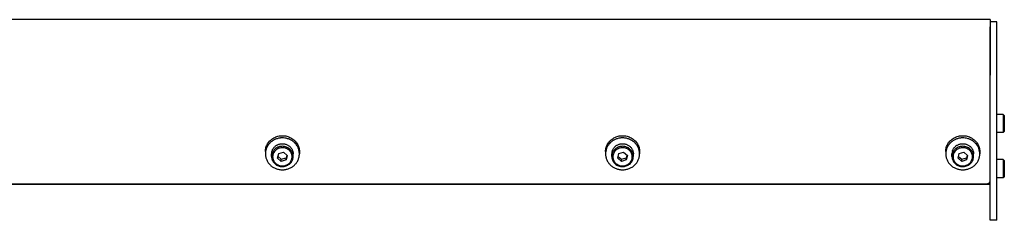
# Model space of a CAD drawing. Header units: inches. Extents: x 0 to 176, y 0 to 136.
# Tile 3 of 3: x 115.93 to 133.89, y 50.26 to 53.92. Entities that reach past the tile are written whole.
import ezdxf

# ---------------------------------------------------------------- set-up
doc = ezdxf.new("R2010")
doc.units = ezdxf.units.IN
doc.header["$LTSCALE"] = 9.68
doc.header["$MEASUREMENT"] = 0
for name, color, linetype in [('351201_BL1', 7, 'CONTINUOUS'), ('351202_WW_351202_38_BL5', 7, 'CONTINUOUS'), ('351203_WW_351203_38_BL8', 7, 'CONTINUOUS'), ('605279P_BL18', 7, 'CONTINUOUS'), ('605279P_BL20', 7, 'CONTINUOUS'), ('605279P_BL21', 7, 'CONTINUOUS'), ('9505XXM_950512M_BL6', 7, 'CONTINUOUS'), ('9505XXM_950512M_BL7', 7, 'CONTINUOUS'), ('9506XXM_950612M_BL16', 7, 'CONTINUOUS'), ('9506XXM_950612M_BL17', 7, 'CONTINUOUS'), ('9506XXM_950612M_BL19', 7, 'CONTINUOUS')]:
    doc.layers.add(name, color=color, linetype=linetype)

# ---------------------------------------------------------------- blocks, each defined once
blk = doc.blocks.new('351201_BL1', base_point=(89.269, 87.729))
at = {"layer": '351201_BL1', "color": 7, "linetype": 'CONTINUOUS'}
for p, q in [((133.756, 53.88), (133.636, 53.88)), ((133.636, 50.257), (133.636, 53.79)), ((133.756, 50.257), (133.756, 53.88)), ((133.756, 50.257), (133.636, 50.257))]:
    blk.add_line(p, q, dxfattribs=at)
blk = doc.blocks.new('351202_WW_351202_38_BL5', base_point=(92.819, 88.003))
at = {"layer": '351202_WW_351202_38_BL5', "color": 7, "linetype": 'CONTINUOUS'}
for p, q in [((133.636, 53.922), (95.4, 53.922)), ((133.636, 53.922), (133.636, 52.906)), ((95.462, 50.925), (133.573, 50.925))]:
    blk.add_line(p, q, dxfattribs=at)
blk.add_open_spline([(133.573, 50.925), (133.587, 50.925), (133.607, 50.931), (133.626, 50.95), (133.632, 50.961), (133.634, 50.968)], degree=3, knots=[0, 0, 0, 0, 0.50529, 0.754593, 1, 1, 1, 1], dxfattribs=at)
blk.add_open_spline([(133.634, 50.968), (133.635, 50.973), (133.636, 50.978), (133.636, 50.983)], degree=3, dxfattribs=at)
blk = doc.blocks.new('9505XXM_950512M_BL6', base_point=(92.643, 88.187))
at = {"layer": '9505XXM_950512M_BL6', "color": 7, "linetype": 'CONTINUOUS'}
for p, q in [((133.874, 51.37), (133.756, 51.37)), ((133.894, 51.35), (133.874, 51.37)), ((133.874, 51.37), (133.874, 51.035)), ((133.894, 51.35), (133.894, 51.055)), ((133.874, 51.035), (133.756, 51.035)), ((133.894, 51.055), (133.874, 51.035))]:
    blk.add_line(p, q, dxfattribs=at)
blk = doc.blocks.new('9505XXM_950512M_BL7', base_point=(92.793, 88.598))
at = {"layer": '9505XXM_950512M_BL7', "color": 7, "linetype": 'CONTINUOUS'}
for p, q in [((133.874, 52.192), (133.756, 52.192)), ((133.894, 52.173), (133.874, 52.192)), ((133.874, 52.192), (133.874, 51.858)), ((133.894, 52.173), (133.894, 51.877)), ((133.874, 51.858), (133.756, 51.858)), ((133.894, 51.877), (133.874, 51.858))]:
    blk.add_line(p, q, dxfattribs=at)
blk = doc.blocks.new('351203_WW_351203_38_BL8', base_point=(92.455, 87.999))
at = {"layer": '351203_WW_351203_38_BL8', "color": 7, "linetype": 'CONTINUOUS'}
blk.add_line((95.4, 50.918), (133.636, 50.918), dxfattribs=at)
blk = doc.blocks.new('9506XXM_950612M_BL16', base_point=(120.724, 51.447))
at = {"layer": '9506XXM_950612M_BL16', "color": 7, "linetype": 'CONTINUOUS'}
for p, q in [((120.527, 51.424), (120.527, 51.471)), ((120.637, 51.391), (120.657, 51.475)), ((120.704, 51.334), (120.637, 51.391)), ((120.645, 51.425), (120.704, 51.374)), ((120.657, 51.475), (120.743, 51.501)), ((120.704, 51.374), (120.791, 51.4)), ((120.704, 51.334), (120.704, 51.374)), ((120.743, 51.501), (120.811, 51.443)), ((120.803, 51.45), (120.791, 51.4)), ((120.811, 51.443), (120.791, 51.359)), ((120.791, 51.359), (120.791, 51.4)), ((120.921, 51.424), (120.921, 51.471)), ((120.791, 51.359), (120.704, 51.334))]:
    blk.add_line(p, q, dxfattribs=at)
for centre, start, end in [((120.701, 51.471), 166.8001, 179.9887), ((120.701, 51.424), 166.8, 179.9898), ((120.746, 51.424), 346.8, 359.9898)]:
    blk.add_arc(centre, 0.174, start, end, dxfattribs=at)
for points, knots in [([(120.921, 51.424), (120.921, 51.429), (120.92, 51.441), (120.918, 51.458), (120.914, 51.474), (120.906, 51.495), (120.893, 51.521), (120.871, 51.548), (120.845, 51.571), (120.814, 51.589), (120.781, 51.602), (120.745, 51.609), (120.709, 51.609), (120.674, 51.604), (120.64, 51.592), (120.609, 51.575), (120.581, 51.553), (120.559, 51.526), (120.542, 51.496), (120.534, 51.475), (120.532, 51.464)], [0, 0, 0, 0, 0.030232, 0.0605, 0.090833, 0.12126, 0.182431, 0.244238, 0.306747, 0.369932, 0.433679, 0.497805, 0.562077, 0.626248, 0.690081, 0.753381, 0.816021, 0.877956, 0.939234, 1, 1, 1, 1]), ([(120.532, 51.511), (120.533, 51.518), (120.537, 51.531), (120.546, 51.55), (120.556, 51.568), (120.565, 51.58), (120.569, 51.585)], [0, 0, 0, 0, 0.248038, 0.497253, 0.747813, 1, 1, 1, 1]), ([(120.897, 51.381), (120.898, 51.387), (120.9, 51.397), (120.901, 51.414), (120.901, 51.43), (120.899, 51.446), (120.895, 51.462), (120.889, 51.478), (120.882, 51.493), (120.873, 51.507), (120.863, 51.52), (120.852, 51.533), (120.839, 51.544), (120.825, 51.554), (120.811, 51.563), (120.79, 51.572), (120.762, 51.581), (120.727, 51.585), (120.693, 51.582), (120.659, 51.573), (120.628, 51.558), (120.601, 51.538), (120.578, 51.513), (120.561, 51.485), (120.553, 51.464), (120.551, 51.453)], [0, 0, 0, 0, 0.03034, 0.060649, 0.09094, 0.121263, 0.151654, 0.182146, 0.212771, 0.243553, 0.27451, 0.305654, 0.336988, 0.368509, 0.400207, 0.432065, 0.496095, 0.560434, 0.624803, 0.688919, 0.752532, 0.815467, 0.877646, 0.939105, 1, 1, 1, 1]), ([(120.569, 51.585), (120.574, 51.591), (120.583, 51.601), (120.6, 51.615), (120.618, 51.627), (120.631, 51.634), (120.637, 51.637)], [0, 0, 0, 0, 0.247477, 0.496682, 0.747567, 1, 1, 1, 1]), ([(120.637, 51.637), (120.644, 51.64), (120.659, 51.646), (120.682, 51.652), (120.706, 51.656), (120.73, 51.656), (120.754, 51.654), (120.777, 51.65), (120.8, 51.642), (120.814, 51.636), (120.821, 51.632)], [0, 0, 0, 0, 0.124456, 0.249468, 0.374848, 0.500392, 0.625883, 0.75111, 0.875873, 1, 1, 1, 1]), ([(120.821, 51.632), (120.828, 51.628), (120.843, 51.619), (120.863, 51.603), (120.88, 51.585), (120.894, 51.564), (120.906, 51.543), (120.914, 51.519), (120.92, 51.495), (120.921, 51.479), (120.921, 51.471)], [0, 0, 0, 0, 0.12818, 0.255372, 0.38153, 0.506678, 0.630912, 0.754392, 0.877339, 1, 1, 1, 1]), ([(120.527, 51.424), (120.527, 51.418), (120.528, 51.407), (120.53, 51.39), (120.534, 51.374), (120.542, 51.352), (120.555, 51.327), (120.577, 51.299), (120.603, 51.276), (120.634, 51.258), (120.667, 51.246), (120.702, 51.239), (120.739, 51.238), (120.774, 51.244), (120.808, 51.255), (120.839, 51.273), (120.866, 51.295), (120.889, 51.321), (120.906, 51.351), (120.914, 51.373), (120.916, 51.384)], [0, 0, 0, 0, 0.030232, 0.0605, 0.090833, 0.12126, 0.182431, 0.244238, 0.306747, 0.369932, 0.433679, 0.497805, 0.562077, 0.626248, 0.690081, 0.753381, 0.816021, 0.877956, 0.939234, 1, 1, 1, 1]), ([(120.551, 51.453), (120.55, 51.448), (120.548, 51.437), (120.546, 51.421), (120.547, 51.404), (120.549, 51.388), (120.553, 51.372), (120.559, 51.356), (120.566, 51.341), (120.574, 51.327), (120.584, 51.314), (120.596, 51.302), (120.609, 51.29), (120.622, 51.28), (120.637, 51.272), (120.658, 51.262), (120.686, 51.253), (120.72, 51.25), (120.755, 51.252), (120.789, 51.261), (120.82, 51.276), (120.847, 51.296), (120.87, 51.321), (120.887, 51.35), (120.894, 51.371), (120.897, 51.381)], [0, 0, 0, 0, 0.03034, 0.060649, 0.09094, 0.121263, 0.151654, 0.182146, 0.212771, 0.243553, 0.27451, 0.305654, 0.336988, 0.368509, 0.400207, 0.432065, 0.496095, 0.560434, 0.624803, 0.688919, 0.752532, 0.815467, 0.877646, 0.939105, 1, 1, 1, 1])]:
    blk.add_open_spline(points, degree=3, knots=knots, dxfattribs=at)
blk = doc.blocks.new('9506XXM_950612M_BL17', base_point=(126.93, 51.447))
at = {"layer": '9506XXM_950612M_BL17', "color": 7, "linetype": 'CONTINUOUS'}
for p, q in [((126.733, 51.424), (126.733, 51.471)), ((126.843, 51.391), (126.863, 51.475)), ((126.91, 51.334), (126.843, 51.391)), ((126.851, 51.425), (126.91, 51.374)), ((126.863, 51.475), (126.949, 51.501)), ((126.91, 51.374), (126.997, 51.4)), ((126.91, 51.334), (126.91, 51.374)), ((126.949, 51.501), (127.017, 51.443)), ((127.009, 51.45), (126.997, 51.4)), ((127.017, 51.443), (126.997, 51.359)), ((126.997, 51.359), (126.997, 51.4)), ((127.127, 51.424), (127.127, 51.471)), ((126.997, 51.359), (126.91, 51.334))]:
    blk.add_line(p, q, dxfattribs=at)
for centre, start, end in [((126.907, 51.471), 166.8001, 179.9887), ((126.907, 51.424), 166.8, 179.9898), ((126.952, 51.424), 346.8, 359.9898)]:
    blk.add_arc(centre, 0.174, start, end, dxfattribs=at)
for points, knots in [([(127.127, 51.424), (127.127, 51.429), (127.126, 51.441), (127.124, 51.458), (127.12, 51.474), (127.112, 51.495), (127.099, 51.521), (127.077, 51.548), (127.051, 51.571), (127.02, 51.589), (126.987, 51.602), (126.951, 51.609), (126.915, 51.609), (126.88, 51.604), (126.846, 51.592), (126.815, 51.575), (126.787, 51.553), (126.765, 51.526), (126.748, 51.496), (126.74, 51.475), (126.738, 51.464)], [0, 0, 0, 0, 0.030232, 0.0605, 0.090833, 0.12126, 0.182431, 0.244238, 0.306747, 0.369932, 0.433679, 0.497805, 0.562077, 0.626248, 0.690081, 0.753381, 0.816021, 0.877956, 0.939234, 1, 1, 1, 1]), ([(126.738, 51.511), (126.739, 51.518), (126.743, 51.531), (126.752, 51.55), (126.762, 51.568), (126.771, 51.58), (126.775, 51.585)], [0, 0, 0, 0, 0.248038, 0.497253, 0.747813, 1, 1, 1, 1]), ([(127.103, 51.381), (127.104, 51.387), (127.106, 51.397), (127.107, 51.414), (127.107, 51.43), (127.105, 51.446), (127.101, 51.462), (127.095, 51.478), (127.088, 51.493), (127.079, 51.507), (127.069, 51.52), (127.058, 51.533), (127.045, 51.544), (127.031, 51.554), (127.017, 51.563), (126.996, 51.572), (126.968, 51.581), (126.933, 51.585), (126.899, 51.582), (126.865, 51.573), (126.834, 51.558), (126.807, 51.538), (126.784, 51.513), (126.767, 51.485), (126.759, 51.464), (126.757, 51.453)], [0, 0, 0, 0, 0.03034, 0.060649, 0.09094, 0.121263, 0.151654, 0.182146, 0.212771, 0.243553, 0.27451, 0.305654, 0.336988, 0.368509, 0.400207, 0.432065, 0.496095, 0.560434, 0.624803, 0.688919, 0.752532, 0.815467, 0.877646, 0.939105, 1, 1, 1, 1]), ([(126.775, 51.585), (126.78, 51.591), (126.789, 51.601), (126.806, 51.615), (126.824, 51.627), (126.837, 51.634), (126.843, 51.637)], [0, 0, 0, 0, 0.247477, 0.496682, 0.747567, 1, 1, 1, 1]), ([(126.843, 51.637), (126.85, 51.64), (126.865, 51.646), (126.888, 51.652), (126.912, 51.656), (126.936, 51.656), (126.96, 51.654), (126.983, 51.65), (127.006, 51.642), (127.02, 51.636), (127.027, 51.632)], [0, 0, 0, 0, 0.124456, 0.249468, 0.374848, 0.500392, 0.625883, 0.75111, 0.875873, 1, 1, 1, 1]), ([(127.027, 51.632), (127.034, 51.628), (127.049, 51.619), (127.069, 51.603), (127.086, 51.585), (127.1, 51.564), (127.112, 51.543), (127.12, 51.519), (127.126, 51.495), (127.127, 51.479), (127.127, 51.471)], [0, 0, 0, 0, 0.12818, 0.255372, 0.38153, 0.506678, 0.630912, 0.754392, 0.877339, 1, 1, 1, 1]), ([(126.733, 51.424), (126.733, 51.418), (126.734, 51.407), (126.736, 51.39), (126.74, 51.374), (126.748, 51.352), (126.761, 51.327), (126.783, 51.299), (126.809, 51.276), (126.84, 51.258), (126.873, 51.246), (126.908, 51.239), (126.945, 51.238), (126.98, 51.244), (127.014, 51.255), (127.045, 51.273), (127.072, 51.295), (127.095, 51.321), (127.112, 51.351), (127.12, 51.373), (127.122, 51.384)], [0, 0, 0, 0, 0.030232, 0.0605, 0.090833, 0.12126, 0.182431, 0.244238, 0.306747, 0.369932, 0.433679, 0.497805, 0.562077, 0.626248, 0.690081, 0.753381, 0.816021, 0.877956, 0.939234, 1, 1, 1, 1]), ([(126.757, 51.453), (126.756, 51.448), (126.754, 51.437), (126.752, 51.421), (126.753, 51.404), (126.755, 51.388), (126.759, 51.372), (126.765, 51.356), (126.772, 51.341), (126.78, 51.327), (126.79, 51.314), (126.802, 51.302), (126.815, 51.29), (126.828, 51.28), (126.843, 51.272), (126.864, 51.262), (126.892, 51.253), (126.926, 51.25), (126.961, 51.252), (126.995, 51.261), (127.026, 51.276), (127.053, 51.296), (127.076, 51.321), (127.093, 51.35), (127.1, 51.371), (127.103, 51.381)], [0, 0, 0, 0, 0.03034, 0.060649, 0.09094, 0.121263, 0.151654, 0.182146, 0.212771, 0.243553, 0.27451, 0.305654, 0.336988, 0.368509, 0.400207, 0.432065, 0.496095, 0.560434, 0.624803, 0.688919, 0.752532, 0.815467, 0.877646, 0.939105, 1, 1, 1, 1])]:
    blk.add_open_spline(points, degree=3, knots=knots, dxfattribs=at)
blk = doc.blocks.new('605279P_BL18', base_point=(120.724, 51.491))
at = {"layer": '605279P_BL18', "color": 7, "linetype": 'CONTINUOUS'}
for p, q in [((120.724, 51.762), (120.724, 51.762)), ((120.414, 51.512), (120.414, 51.471)), ((121.034, 51.512), (121.034, 51.471))]:
    blk.add_line(p, q, dxfattribs=at)
for centre, start, end in [((120.724, 51.433), 93.6873, 97.3583), ((120.724, 51.432), 90.0017, 93.6887), ((120.724, 51.432), 82.6287, 89.9114)]:
    blk.add_arc(centre, 0.33, start, end, dxfattribs=at)
for points, knots in [([(120.682, 51.76), (120.663, 51.757), (120.627, 51.749), (120.584, 51.732), (120.553, 51.714), (120.53, 51.699), (120.509, 51.682), (120.49, 51.663), (120.473, 51.642), (120.457, 51.62), (120.444, 51.597), (120.433, 51.573), (120.425, 51.548), (120.418, 51.523), (120.415, 51.497), (120.414, 51.48), (120.414, 51.471)], [0, 0, 0, 0, 0.12875, 0.256701, 0.320324, 0.38363, 0.446599, 0.509219, 0.571492, 0.633431, 0.695058, 0.756408, 0.817523, 0.878454, 0.939259, 1, 1, 1, 1]), ([(120.454, 51.655), (120.46, 51.666), (120.476, 51.688), (120.502, 51.717), (120.533, 51.743), (120.567, 51.764), (120.604, 51.781), (120.643, 51.794), (120.683, 51.802), (120.71, 51.803), (120.724, 51.803)], [0, 0, 0, 0, 0.121919, 0.244818, 0.36873, 0.493615, 0.619368, 0.745827, 0.872787, 1, 1, 1, 1]), ([(120.724, 51.803), (120.738, 51.803), (120.765, 51.802), (120.805, 51.794), (120.844, 51.781), (120.881, 51.764), (120.915, 51.743), (120.945, 51.717), (120.972, 51.688), (120.987, 51.666), (120.994, 51.655)], [0, 0, 0, 0, 0.127213, 0.254172, 0.380631, 0.506384, 0.631269, 0.755181, 0.878081, 1, 1, 1, 1]), ([(121.034, 51.471), (121.034, 51.48), (121.033, 51.497), (121.029, 51.523), (121.023, 51.548), (121.015, 51.573), (121.004, 51.597), (120.99, 51.62), (120.975, 51.642), (120.958, 51.663), (120.939, 51.682), (120.918, 51.699), (120.895, 51.714), (120.863, 51.732), (120.821, 51.749), (120.784, 51.757), (120.766, 51.76)], [0, 0, 0, 0, 0.060741, 0.121547, 0.182478, 0.243593, 0.304943, 0.36657, 0.428508, 0.490782, 0.553402, 0.61637, 0.679676, 0.743299, 0.87125, 1, 1, 1, 1]), ([(120.414, 51.512), (120.414, 51.524), (120.416, 51.549), (120.423, 51.586), (120.436, 51.622), (120.447, 51.644), (120.454, 51.655)], [0, 0, 0, 0, 0.248724, 0.497981, 0.748265, 1, 1, 1, 1]), ([(120.994, 51.655), (121, 51.644), (121.012, 51.622), (121.025, 51.586), (121.032, 51.549), (121.034, 51.524), (121.034, 51.512)], [0, 0, 0, 0, 0.251735, 0.50202, 0.751276, 1, 1, 1, 1]), ([(120.414, 51.471), (120.414, 51.461), (120.415, 51.442), (120.419, 51.414), (120.427, 51.386), (120.437, 51.359), (120.45, 51.333), (120.466, 51.309), (120.484, 51.286), (120.504, 51.265), (120.527, 51.245), (120.551, 51.228), (120.578, 51.214), (120.605, 51.201), (120.634, 51.192), (120.663, 51.185), (120.693, 51.181), (120.714, 51.18), (120.724, 51.18)], [0, 0, 0, 0, 0.060552, 0.12118, 0.181959, 0.242954, 0.304225, 0.365818, 0.427766, 0.490091, 0.552796, 0.615872, 0.679296, 0.743031, 0.80703, 0.871231, 0.935588, 1, 1, 1, 1]), ([(120.724, 51.18), (120.734, 51.18), (120.754, 51.181), (120.784, 51.185), (120.814, 51.192), (120.843, 51.201), (120.87, 51.214), (120.896, 51.228), (120.921, 51.245), (120.943, 51.265), (120.964, 51.286), (120.982, 51.309), (120.998, 51.333), (121.011, 51.359), (121.021, 51.386), (121.028, 51.414), (121.033, 51.442), (121.034, 51.461), (121.034, 51.471)], [0, 0, 0, 0, 0.064412, 0.128768, 0.192969, 0.256968, 0.320703, 0.384127, 0.447203, 0.509908, 0.572233, 0.634182, 0.695774, 0.757045, 0.818041, 0.87882, 0.939448, 1, 1, 1, 1])]:
    blk.add_open_spline(points, degree=3, knots=knots, dxfattribs=at)
blk = doc.blocks.new('9506XXM_950612M_BL19', base_point=(133.136, 51.447))
at = {"layer": '9506XXM_950612M_BL19', "color": 7, "linetype": 'CONTINUOUS'}
for p, q in [((132.939, 51.424), (132.939, 51.471)), ((133.049, 51.391), (133.069, 51.475)), ((133.116, 51.334), (133.049, 51.391)), ((133.057, 51.425), (133.116, 51.374)), ((133.069, 51.475), (133.155, 51.501)), ((133.116, 51.374), (133.203, 51.4)), ((133.116, 51.334), (133.116, 51.374)), ((133.155, 51.501), (133.223, 51.443)), ((133.215, 51.45), (133.203, 51.4)), ((133.223, 51.443), (133.203, 51.359)), ((133.203, 51.359), (133.203, 51.4)), ((133.333, 51.424), (133.333, 51.471)), ((133.203, 51.359), (133.116, 51.334))]:
    blk.add_line(p, q, dxfattribs=at)
for centre, start, end in [((133.113, 51.471), 166.8001, 179.9887), ((133.113, 51.424), 166.8, 179.9898), ((133.158, 51.424), 346.8, 359.9898)]:
    blk.add_arc(centre, 0.174, start, end, dxfattribs=at)
for points, knots in [([(133.333, 51.424), (133.333, 51.429), (133.332, 51.441), (133.33, 51.458), (133.326, 51.474), (133.318, 51.495), (133.305, 51.521), (133.283, 51.548), (133.257, 51.571), (133.226, 51.589), (133.193, 51.602), (133.157, 51.609), (133.121, 51.609), (133.086, 51.604), (133.052, 51.592), (133.021, 51.575), (132.993, 51.553), (132.971, 51.526), (132.954, 51.496), (132.946, 51.475), (132.944, 51.464)], [0, 0, 0, 0, 0.030232, 0.0605, 0.090833, 0.12126, 0.182431, 0.244238, 0.306747, 0.369932, 0.433679, 0.497805, 0.562077, 0.626248, 0.690081, 0.753381, 0.816021, 0.877956, 0.939234, 1, 1, 1, 1]), ([(132.944, 51.511), (132.945, 51.518), (132.949, 51.531), (132.958, 51.55), (132.968, 51.568), (132.977, 51.58), (132.981, 51.585)], [0, 0, 0, 0, 0.248038, 0.497253, 0.747813, 1, 1, 1, 1]), ([(133.309, 51.381), (133.31, 51.387), (133.312, 51.397), (133.313, 51.414), (133.313, 51.43), (133.311, 51.446), (133.307, 51.462), (133.301, 51.478), (133.294, 51.493), (133.285, 51.507), (133.275, 51.52), (133.264, 51.533), (133.251, 51.544), (133.237, 51.554), (133.223, 51.563), (133.202, 51.572), (133.174, 51.581), (133.139, 51.585), (133.105, 51.582), (133.071, 51.573), (133.04, 51.558), (133.013, 51.538), (132.99, 51.513), (132.973, 51.485), (132.965, 51.464), (132.963, 51.453)], [0, 0, 0, 0, 0.03034, 0.060649, 0.09094, 0.121263, 0.151654, 0.182146, 0.212771, 0.243553, 0.27451, 0.305654, 0.336988, 0.368509, 0.400207, 0.432065, 0.496095, 0.560434, 0.624803, 0.688919, 0.752532, 0.815467, 0.877646, 0.939105, 1, 1, 1, 1]), ([(132.981, 51.585), (132.986, 51.591), (132.995, 51.601), (133.012, 51.615), (133.03, 51.627), (133.043, 51.634), (133.049, 51.637)], [0, 0, 0, 0, 0.247477, 0.496682, 0.747567, 1, 1, 1, 1]), ([(133.049, 51.637), (133.056, 51.64), (133.071, 51.646), (133.094, 51.652), (133.118, 51.656), (133.142, 51.656), (133.166, 51.654), (133.189, 51.65), (133.212, 51.642), (133.226, 51.636), (133.233, 51.632)], [0, 0, 0, 0, 0.124456, 0.249468, 0.374848, 0.500392, 0.625883, 0.75111, 0.875873, 1, 1, 1, 1]), ([(133.233, 51.632), (133.24, 51.628), (133.255, 51.619), (133.275, 51.603), (133.292, 51.585), (133.306, 51.564), (133.318, 51.543), (133.326, 51.519), (133.332, 51.495), (133.333, 51.479), (133.333, 51.471)], [0, 0, 0, 0, 0.12818, 0.255372, 0.38153, 0.506678, 0.630912, 0.754392, 0.877339, 1, 1, 1, 1]), ([(132.939, 51.424), (132.939, 51.418), (132.94, 51.407), (132.942, 51.39), (132.946, 51.374), (132.954, 51.352), (132.967, 51.327), (132.989, 51.299), (133.015, 51.276), (133.046, 51.258), (133.079, 51.246), (133.114, 51.239), (133.151, 51.238), (133.186, 51.244), (133.22, 51.255), (133.251, 51.273), (133.278, 51.295), (133.301, 51.321), (133.318, 51.351), (133.326, 51.373), (133.328, 51.384)], [0, 0, 0, 0, 0.030232, 0.0605, 0.090833, 0.12126, 0.182431, 0.244238, 0.306747, 0.369932, 0.433679, 0.497805, 0.562077, 0.626248, 0.690081, 0.753381, 0.816021, 0.877956, 0.939234, 1, 1, 1, 1]), ([(132.963, 51.453), (132.962, 51.448), (132.96, 51.437), (132.958, 51.421), (132.959, 51.404), (132.961, 51.388), (132.965, 51.372), (132.971, 51.356), (132.978, 51.341), (132.986, 51.327), (132.996, 51.314), (133.008, 51.302), (133.021, 51.29), (133.034, 51.28), (133.049, 51.272), (133.07, 51.262), (133.098, 51.253), (133.132, 51.25), (133.167, 51.252), (133.201, 51.261), (133.232, 51.276), (133.259, 51.296), (133.282, 51.321), (133.299, 51.35), (133.306, 51.371), (133.309, 51.381)], [0, 0, 0, 0, 0.03034, 0.060649, 0.09094, 0.121263, 0.151654, 0.182146, 0.212771, 0.243553, 0.27451, 0.305654, 0.336988, 0.368509, 0.400207, 0.432065, 0.496095, 0.560434, 0.624803, 0.688919, 0.752532, 0.815467, 0.877646, 0.939105, 1, 1, 1, 1])]:
    blk.add_open_spline(points, degree=3, knots=knots, dxfattribs=at)
blk = doc.blocks.new('605279P_BL20', base_point=(126.93, 51.491))
at = {"layer": '605279P_BL20', "color": 7, "linetype": 'CONTINUOUS'}
for p, q in [((126.93, 51.762), (126.93, 51.762)), ((126.62, 51.512), (126.62, 51.471)), ((127.24, 51.512), (127.24, 51.471))]:
    blk.add_line(p, q, dxfattribs=at)
for centre, start, end in [((126.93, 51.433), 93.6873, 97.3583), ((126.93, 51.432), 90.0017, 93.6887), ((126.93, 51.432), 82.6287, 89.9114)]:
    blk.add_arc(centre, 0.33, start, end, dxfattribs=at)
for points, knots in [([(126.888, 51.76), (126.869, 51.757), (126.833, 51.749), (126.79, 51.732), (126.759, 51.714), (126.736, 51.699), (126.715, 51.682), (126.696, 51.663), (126.679, 51.642), (126.663, 51.62), (126.65, 51.597), (126.639, 51.573), (126.631, 51.548), (126.624, 51.523), (126.621, 51.497), (126.62, 51.48), (126.62, 51.471)], [0, 0, 0, 0, 0.12875, 0.256701, 0.320324, 0.38363, 0.446599, 0.509219, 0.571492, 0.633431, 0.695058, 0.756408, 0.817523, 0.878454, 0.939259, 1, 1, 1, 1]), ([(126.66, 51.655), (126.666, 51.666), (126.682, 51.688), (126.708, 51.717), (126.739, 51.743), (126.773, 51.764), (126.81, 51.781), (126.849, 51.794), (126.889, 51.802), (126.916, 51.803), (126.93, 51.803)], [0, 0, 0, 0, 0.121919, 0.244818, 0.36873, 0.493615, 0.619368, 0.745827, 0.872787, 1, 1, 1, 1]), ([(126.93, 51.803), (126.944, 51.803), (126.971, 51.802), (127.011, 51.794), (127.05, 51.781), (127.087, 51.764), (127.121, 51.743), (127.151, 51.717), (127.178, 51.688), (127.193, 51.666), (127.2, 51.655)], [0, 0, 0, 0, 0.127213, 0.254172, 0.380631, 0.506384, 0.631269, 0.755181, 0.878081, 1, 1, 1, 1]), ([(127.24, 51.471), (127.24, 51.48), (127.239, 51.497), (127.235, 51.523), (127.229, 51.548), (127.221, 51.573), (127.21, 51.597), (127.196, 51.62), (127.181, 51.642), (127.164, 51.663), (127.145, 51.682), (127.124, 51.699), (127.101, 51.714), (127.069, 51.732), (127.027, 51.749), (126.99, 51.757), (126.972, 51.76)], [0, 0, 0, 0, 0.060741, 0.121547, 0.182478, 0.243593, 0.304943, 0.36657, 0.428508, 0.490782, 0.553402, 0.61637, 0.679676, 0.743299, 0.87125, 1, 1, 1, 1]), ([(126.62, 51.512), (126.62, 51.524), (126.622, 51.549), (126.629, 51.586), (126.642, 51.622), (126.653, 51.644), (126.66, 51.655)], [0, 0, 0, 0, 0.248724, 0.497981, 0.748265, 1, 1, 1, 1]), ([(127.2, 51.655), (127.206, 51.644), (127.218, 51.622), (127.231, 51.586), (127.238, 51.549), (127.24, 51.524), (127.24, 51.512)], [0, 0, 0, 0, 0.251735, 0.50202, 0.751276, 1, 1, 1, 1]), ([(126.62, 51.471), (126.62, 51.461), (126.621, 51.442), (126.625, 51.414), (126.633, 51.386), (126.643, 51.359), (126.656, 51.333), (126.672, 51.309), (126.69, 51.286), (126.71, 51.265), (126.733, 51.245), (126.757, 51.228), (126.784, 51.214), (126.811, 51.201), (126.84, 51.192), (126.869, 51.185), (126.899, 51.181), (126.92, 51.18), (126.93, 51.18)], [0, 0, 0, 0, 0.060552, 0.12118, 0.181959, 0.242954, 0.304225, 0.365818, 0.427766, 0.490091, 0.552796, 0.615872, 0.679296, 0.743031, 0.80703, 0.871231, 0.935588, 1, 1, 1, 1]), ([(126.93, 51.18), (126.94, 51.18), (126.96, 51.181), (126.99, 51.185), (127.02, 51.192), (127.049, 51.201), (127.076, 51.214), (127.102, 51.228), (127.127, 51.245), (127.149, 51.265), (127.17, 51.286), (127.188, 51.309), (127.204, 51.333), (127.217, 51.359), (127.227, 51.386), (127.234, 51.414), (127.239, 51.442), (127.24, 51.461), (127.24, 51.471)], [0, 0, 0, 0, 0.064412, 0.128768, 0.192969, 0.256968, 0.320703, 0.384127, 0.447203, 0.509908, 0.572233, 0.634182, 0.695774, 0.757045, 0.818041, 0.87882, 0.939448, 1, 1, 1, 1])]:
    blk.add_open_spline(points, degree=3, knots=knots, dxfattribs=at)
blk = doc.blocks.new('605279P_BL21', base_point=(133.136, 51.491))
at = {"layer": '605279P_BL21', "color": 7, "linetype": 'CONTINUOUS'}
for p, q in [((133.136, 51.762), (133.136, 51.762)), ((132.826, 51.512), (132.826, 51.471)), ((133.446, 51.512), (133.446, 51.471))]:
    blk.add_line(p, q, dxfattribs=at)
for centre, start, end in [((133.136, 51.433), 93.6873, 97.3583), ((133.136, 51.432), 90.0017, 93.6887), ((133.136, 51.432), 82.6287, 89.9114)]:
    blk.add_arc(centre, 0.33, start, end, dxfattribs=at)
for points, knots in [([(133.094, 51.76), (133.075, 51.757), (133.039, 51.749), (132.996, 51.732), (132.965, 51.714), (132.942, 51.699), (132.921, 51.682), (132.902, 51.663), (132.885, 51.642), (132.869, 51.62), (132.856, 51.597), (132.845, 51.573), (132.837, 51.548), (132.83, 51.523), (132.827, 51.497), (132.826, 51.48), (132.826, 51.471)], [0, 0, 0, 0, 0.12875, 0.256701, 0.320324, 0.38363, 0.446599, 0.509219, 0.571492, 0.633431, 0.695058, 0.756408, 0.817523, 0.878454, 0.939259, 1, 1, 1, 1]), ([(132.866, 51.655), (132.872, 51.666), (132.888, 51.688), (132.914, 51.717), (132.945, 51.743), (132.979, 51.764), (133.016, 51.781), (133.055, 51.794), (133.095, 51.802), (133.122, 51.803), (133.136, 51.803)], [0, 0, 0, 0, 0.121919, 0.244818, 0.36873, 0.493615, 0.619368, 0.745827, 0.872787, 1, 1, 1, 1]), ([(133.136, 51.803), (133.15, 51.803), (133.177, 51.802), (133.217, 51.794), (133.256, 51.781), (133.293, 51.764), (133.327, 51.743), (133.357, 51.717), (133.384, 51.688), (133.399, 51.666), (133.406, 51.655)], [0, 0, 0, 0, 0.127213, 0.254172, 0.380631, 0.506384, 0.631269, 0.755181, 0.878081, 1, 1, 1, 1]), ([(133.446, 51.471), (133.446, 51.48), (133.445, 51.497), (133.441, 51.523), (133.435, 51.548), (133.427, 51.573), (133.416, 51.597), (133.402, 51.62), (133.387, 51.642), (133.37, 51.663), (133.351, 51.682), (133.33, 51.699), (133.307, 51.714), (133.275, 51.732), (133.233, 51.749), (133.196, 51.757), (133.178, 51.76)], [0, 0, 0, 0, 0.060741, 0.121547, 0.182478, 0.243593, 0.304943, 0.36657, 0.428508, 0.490782, 0.553402, 0.61637, 0.679676, 0.743299, 0.87125, 1, 1, 1, 1]), ([(132.826, 51.512), (132.826, 51.524), (132.828, 51.549), (132.835, 51.586), (132.848, 51.622), (132.859, 51.644), (132.866, 51.655)], [0, 0, 0, 0, 0.248724, 0.497981, 0.748265, 1, 1, 1, 1]), ([(133.406, 51.655), (133.412, 51.644), (133.424, 51.622), (133.437, 51.586), (133.444, 51.549), (133.446, 51.524), (133.446, 51.512)], [0, 0, 0, 0, 0.251735, 0.50202, 0.751276, 1, 1, 1, 1]), ([(132.826, 51.471), (132.826, 51.461), (132.827, 51.442), (132.831, 51.414), (132.839, 51.386), (132.849, 51.359), (132.862, 51.333), (132.878, 51.309), (132.896, 51.286), (132.916, 51.265), (132.939, 51.245), (132.963, 51.228), (132.99, 51.214), (133.017, 51.201), (133.046, 51.192), (133.075, 51.185), (133.105, 51.181), (133.126, 51.18), (133.136, 51.18)], [0, 0, 0, 0, 0.060552, 0.12118, 0.181959, 0.242954, 0.304225, 0.365818, 0.427766, 0.490091, 0.552796, 0.615872, 0.679296, 0.743031, 0.80703, 0.871231, 0.935588, 1, 1, 1, 1]), ([(133.136, 51.18), (133.146, 51.18), (133.166, 51.181), (133.196, 51.185), (133.226, 51.192), (133.255, 51.201), (133.282, 51.214), (133.308, 51.228), (133.333, 51.245), (133.355, 51.265), (133.376, 51.286), (133.394, 51.309), (133.41, 51.333), (133.423, 51.359), (133.433, 51.386), (133.44, 51.414), (133.445, 51.442), (133.446, 51.461), (133.446, 51.471)], [0, 0, 0, 0, 0.064412, 0.128768, 0.192969, 0.256968, 0.320703, 0.384127, 0.447203, 0.509908, 0.572233, 0.634182, 0.695774, 0.757045, 0.818041, 0.87882, 0.939448, 1, 1, 1, 1])]:
    blk.add_open_spline(points, degree=3, knots=knots, dxfattribs=at)

msp = doc.modelspace()

# ---------------------------------------------------------------- block references
at = {"layer": '351201_BL1'}
msp.add_blockref('351201_BL1', (89.269, 87.729), dxfattribs=at)
at = {"layer": '351202_WW_351202_38_BL5'}
msp.add_blockref('351202_WW_351202_38_BL5', (92.819, 88.003), dxfattribs=at)
at = {"layer": '351203_WW_351203_38_BL8'}
msp.add_blockref('351203_WW_351203_38_BL8', (92.455, 87.999), dxfattribs=at)
at = {"layer": '605279P_BL18'}
msp.add_blockref('605279P_BL18', (120.724, 51.491), dxfattribs=at)
at = {"layer": '605279P_BL20'}
msp.add_blockref('605279P_BL20', (126.93, 51.491), dxfattribs=at)
at = {"layer": '605279P_BL21'}
msp.add_blockref('605279P_BL21', (133.136, 51.491), dxfattribs=at)
at = {"layer": '9505XXM_950512M_BL6'}
msp.add_blockref('9505XXM_950512M_BL6', (92.643, 88.187), dxfattribs=at)
at = {"layer": '9505XXM_950512M_BL7'}
msp.add_blockref('9505XXM_950512M_BL7', (92.793, 88.598), dxfattribs=at)
at = {"layer": '9506XXM_950612M_BL16'}
msp.add_blockref('9506XXM_950612M_BL16', (120.724, 51.447), dxfattribs=at)
at = {"layer": '9506XXM_950612M_BL17'}
msp.add_blockref('9506XXM_950612M_BL17', (126.93, 51.447), dxfattribs=at)
at = {"layer": '9506XXM_950612M_BL19'}
msp.add_blockref('9506XXM_950612M_BL19', (133.136, 51.447), dxfattribs=at)

doc.saveas('drawing.dxf')
